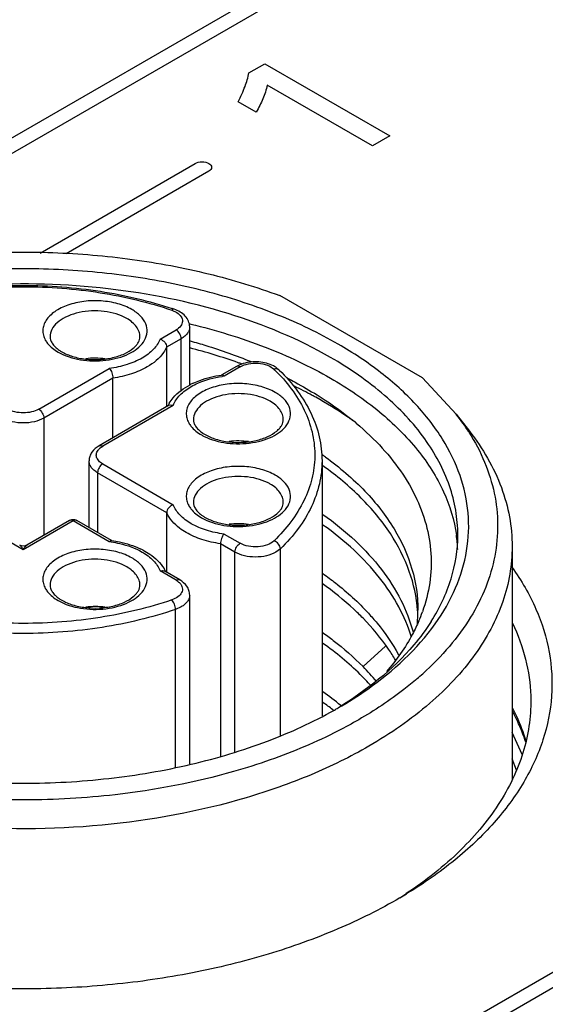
# Model space of a CAD drawing. Header units: inches. Extents: x 0 to 34, y 0 to 22.
# Tile 43 of 71: x 27.1 to 27.385, y 18.203 to 18.738. Entities that reach past the tile are written whole.
import ezdxf

# ---------------------------------------------------------------- set-up
doc = ezdxf.new("R2010")
doc.units = ezdxf.units.IN
doc.header["$LTSCALE"] = 1.87
doc.header["$MEASUREMENT"] = 0
doc.layers.get('0').update_dxf_attribs({"linetype": 'CONTINUOUS'})

msp = doc.modelspace()

# ---------------------------------------------------------------- linework, layer by layer
at = {"color": 40, "linetype": 'CONTINUOUS'}
for p, q in [((26.9948139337, 18.6158094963), (27.6089676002, 18.9704141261)), ((27.6163332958, 18.9661612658), (27.0021796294, 18.6115566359)), ((27.0837110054, 18.0438939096), (28.6008527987, 18.9198725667)), ((28.6082184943, 18.9156197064), (27.0910767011, 18.0396410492)), ((27.2241149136, 18.7091705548), (27.2328516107, 18.7142150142)), ((27.2328516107, 18.7142150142), (27.3007731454, 18.6749979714)), ((27.2913548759, 18.6695599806), (27.2341322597, 18.7025996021)), ((27.2281434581, 18.6878064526), (27.218327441, 18.6934740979)), ((27.3007731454, 18.6749979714), (27.2913548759, 18.6695599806)), ((27.1107005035, 18.6112853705), (27.1950596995, 18.659993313)), ((27.2024253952, 18.6557404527), (27.1248191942, 18.6109316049))]:
    msp.add_line(p, q, dxfattribs=at)
at = {"color": 7, "linetype": 'CONTINUOUS'}
for p, q in [((27.3185638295, 18.543372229), (27.2409638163, 18.5881775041)), ((27.1823119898, 18.5802122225), (27.1850843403, 18.5788996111)), ((27.1920397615, 18.5728274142), (27.1925978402, 18.5726933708)), ((27.1759459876, 18.5644974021), (27.1846474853, 18.5695215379)), ((27.1920438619, 18.5393946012), (27.1920438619, 18.5711292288)), ((27.1874313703, 18.5646997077), (27.1795214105, 18.560132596)), ((27.1874313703, 18.5366492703), (27.1874313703, 18.5646997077)), ((27.1795214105, 18.560132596), (27.1795214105, 18.5277089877)), ((27.2211844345, 18.5512041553), (27.2189926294, 18.5503931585)), ((27.10994684, 18.5263903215), (27.1483433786, 18.5485600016)), ((27.2174774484, 18.5496243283), (27.2095543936, 18.5450496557)), ((27.2194460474, 18.5494292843), (27.2107445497, 18.5444051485)), ((27.2407107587, 18.5476845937), (27.2387992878, 18.5492053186)), ((27.1503357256, 18.5432811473), (27.112730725, 18.5215684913)), ((27.1503357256, 18.510857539), (27.1503357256, 18.5432811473)), ((27.3185638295, 18.543372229), (27.3369962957, 18.5236937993)), ((27.180609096, 18.5283370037), (27.142776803, 18.5064931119)), ((27.1831419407, 18.528467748), (27.1447454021, 18.5062980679)), ((27.1817558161, 18.5286595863), (27.180609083, 18.528336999)), ((27.1831419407, 18.528467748), (27.1817558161, 18.5286595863)), ((27.3369963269, 18.5236938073), (27.3441841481, 18.5144148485)), ((27.112730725, 18.5215684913), (27.112730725, 18.4578009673)), ((27.1373490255, 18.4620715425), (27.1373490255, 18.4982614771)), ((27.1447454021, 18.4966537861), (27.1831419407, 18.474484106)), ((27.2639967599, 18.4982614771), (27.2639967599, 18.3596932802)), ((27.1419615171, 18.4918319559), (27.1419615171, 18.4594083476)), ((27.1795665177, 18.4701192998), (27.1419615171, 18.4918319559)), ((27.1795665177, 18.4376956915), (27.1795665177, 18.4701192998)), ((27.1015951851, 18.4500397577), (27.0744523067, 18.4657117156)), ((27.1287380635, 18.4657117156), (27.1015951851, 18.4500397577)), ((27.1267694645, 18.4659067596), (27.1035636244, 18.4525079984)), ((27.1483433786, 18.4543918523), (27.1287380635, 18.4657117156)), ((27.1294023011, 18.4663778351), (27.1307066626, 18.4659067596)), ((27.1495335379, 18.4550363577), (27.1307066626, 18.4659067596)), ((27.2107445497, 18.4585467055), (27.2194460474, 18.4535225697)), ((27.2087522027, 18.4532678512), (27.2087522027, 18.3377026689)), ((27.2166621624, 18.4487007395), (27.2087522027, 18.4532678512)), ((27.2166621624, 18.3401376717), (27.2166621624, 18.4487007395)), ((27.2413496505, 18.4504987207), (27.2389332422, 18.4487007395)), ((27.2413496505, 18.3489222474), (27.2413496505, 18.4504987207)), ((27.3673432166, 18.451767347), (27.3673432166, 18.3251345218)), ((27.1759459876, 18.4384544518), (27.1773313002, 18.4386463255)), ((27.1846474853, 18.4334303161), (27.1759459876, 18.4384544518)), ((27.1773313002, 18.4386463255), (27.1784788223, 18.4383237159)), ((27.1866160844, 18.4336253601), (27.1784788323, 18.4383237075)), ((27.1920438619, 18.3336813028), (27.1920438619, 18.4253937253)), ((27.1874313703, 18.4189642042), (27.1843173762, 18.4175690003)), ((27.1843173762, 18.331821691), (27.1843173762, 18.4175690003)), ((27.2985351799, 18.3976399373), (27.2862819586, 18.3864596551)), ((27.2702170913, 18.3627527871), (27.2698735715, 18.3630173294)), ((27.3727676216, 18.3386178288), (27.3673432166, 18.3506304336)), ((27.3697306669, 18.3301299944), (27.3673432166, 18.3363254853)), ((27.3098103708, 18.2630805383), (27.3096395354, 18.2629671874))]:
    msp.add_line(p, q, dxfattribs=at)
msp.add_lwpolyline([(27.1035638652, 18.4525081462), (27.1020807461, 18.4520106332), (27.1006265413, 18.4521015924), (27.0996264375, 18.4525081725)], dxfattribs=at)
for centre, radius, start, end in [((27.1155256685, 18.3815778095), 0.2104542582, 71.1317265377, 71.4196328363), ((27.1456360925, 18.5545863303), 0.0244139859, 60.0363711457, 63.8974542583), ((27.1345196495, 18.5816813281), 0.028014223, 240.0308497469, 243.3966235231), ((27.1329023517, 18.5756855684), 0.0208598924, 235.7391258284, 240.0691056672), ((27.1080470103, 18.2392717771), 0.3313112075, 70.5498561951, 75.2976922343), ((27.1405686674, 18.5123104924), 0.0418397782, 82.3446730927, 96.9543085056), ((27.2255254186, 18.5356411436), 0.016133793, 113.8857010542, 119.9224196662), ((27.1132272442, 18.2542804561), 0.3154341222, 70.1579148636, 70.5293160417), ((27.2181707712, 18.4826424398), 0.0629543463, 97.8443443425, 98.0747637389), ((27.2306254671, 18.5366707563), 0.0149641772, 56.8915244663, 62.0811998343), ((27.1702453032, 18.4786531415), 0.0969830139, 44.4361456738, 45.7149053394), ((27.2118071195, 18.502591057), 0.0419348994, 115.1055333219, 117.7818991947), ((27.2181978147, 18.4856556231), 0.0592204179, 97.2302110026, 98.2453736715), ((27.138701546, 18.312720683), 0.2516372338, 61.5137561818, 63.977945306), ((27.1977616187, 18.5195251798), 0.0196454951, 148.6792201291, 152.81794532), ((27.2235848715, 18.5095796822), 0.0244139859, 60.0363711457, 63.8974542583), ((27.1435660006, 18.3217518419), 0.2413793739, 61.00736038, 61.5061917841), ((27.1971047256, 18.5198698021), 0.0189037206, 152.8375874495, 154.1115867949), ((27.2374575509, 18.4465084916), 0.1259584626, 32.3599532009, 37.7910650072), ((27.2108511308, 18.5306789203), 0.0208598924, 235.7391258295, 240.0691056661), ((27.2124684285, 18.53667468), 0.028014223, 240.030849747, 243.3966235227), ((27.2185174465, 18.4673038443), 0.0418397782, 82.3446730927, 96.9543085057), ((27.1585429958, 18.3521537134), 0.1829913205, 54.1065217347, 54.7633204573), ((27.2235848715, 18.4645730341), 0.0244139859, 60.0363711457, 63.8974542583), ((27.2124684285, 18.4916680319), 0.028014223, 240.0308497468, 243.3966235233), ((27.2108511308, 18.4856722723), 0.0208598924, 235.7391258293, 240.0691056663), ((27.2185174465, 18.4222971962), 0.0418397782, 82.3446730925, 96.9543085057), ((27.1408898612, 18.3956403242), 0.0592224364, 81.7545523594, 82.7697906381), ((27.1409174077, 18.3926311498), 0.0629523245, 81.9251931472, 82.1556288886), ((27.2582448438, 18.4467780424), 0.0795722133, 2.4828139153, 8.0417201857), ((27.1472710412, 18.4125570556), 0.0419577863, 62.2967057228, 64.8567855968), ((27.1456360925, 18.419566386), 0.0244139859, 60.0363711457, 63.8974542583), ((27.1613257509, 18.4295115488), 0.0196461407, 27.1821332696, 31.3199734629), ((27.1619829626, 18.429856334), 0.0189040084, 25.8879990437, 27.1624964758), ((27.1345196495, 18.4466613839), 0.028014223, 240.0308497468, 243.3966235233), ((27.1329023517, 18.4406656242), 0.0208598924, 235.7391258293, 240.0691056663), ((27.1405686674, 18.3772905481), 0.0418397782, 82.3446730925, 96.9543085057), ((27.2381666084, 18.4112779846), 0.0779940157, 2.0249304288, 4.2159350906), ((27.2389849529, 18.4170784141), 0.0771767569, 357.7336709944, 0.0135206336), ((27.2386192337, 18.4170981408), 0.0775429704, 354.5386268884, 357.7297925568), ((27.2355613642, 18.445977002), 0.0881678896, 336.8325815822, 340.2965094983), ((27.192108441, 18.2943490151), 0.1317308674, 39.6470325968, 44.3655426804), ((27.2021327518, 18.5119716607), 0.1741737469, 310.7176236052, 312.0272327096), ((27.1629939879, 18.2297580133), 0.1753745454, 50.645110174, 54.6371497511), ((27.1618881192, 18.2223992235), 0.1772972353, 52.4781089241, 54.6374076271), ((27.1577760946, 18.5632799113), 0.2300532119, 299.3992519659, 299.9956067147), ((27.2657709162, 18.3081049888), 0.1152652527, 24.7876970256, 28.0958146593), ((27.1786066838, 18.4606573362), 0.2371729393, 302.5808121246, 303.5371867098), ((27.1727037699, 18.4888009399), 0.2642925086, 300.3761537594, 301.2775256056)]:
    msp.add_arc(centre, radius, start, end, dxfattribs=at)
at = {"color": 40, "linetype": 'CONTINUOUS'}
for points, knots in [([(27.218327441, 18.6934740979), (27.219827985, 18.6962434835), (27.2221588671, 18.701432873), (27.2237609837, 18.706724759), (27.2241149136, 18.7091705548)], [0, 0, 0, 0, 0.5417684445, 1, 1, 1, 1]), ([(27.2341322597, 18.7025996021), (27.2337422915, 18.7000564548), (27.2320211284, 18.6950620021), (27.2296258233, 18.6901754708), (27.2281434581, 18.6878064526)], [0, 0, 0, 0, 0.5033719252, 1, 1, 1, 1]), ([(27.2024253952, 18.659993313), (27.2033648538, 18.6594508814), (27.2045359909, 18.6578669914), (27.2033650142, 18.6562829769), (27.2024253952, 18.6557404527)], [0, 0, 0, 0, 0.4999573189, 1, 1, 1, 1])]:
    msp.add_open_spline(points, degree=3, knots=knots, dxfattribs=at)
msp.add_open_spline([(27.1950596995, 18.659993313), (27.1959992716, 18.6605358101), (27.1987425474, 18.6612123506), (27.2014858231, 18.6605358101), (27.2024253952, 18.659993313)], degree=3, dxfattribs=at)
at = {"color": 7, "linetype": 'CONTINUOUS'}
for points, knots in [([(26.9192507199, 18.568185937), (26.929969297, 18.5743747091), (26.9531547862, 18.585517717), (26.9907480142, 18.5981189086), (27.0314562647, 18.6069160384), (27.0741328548, 18.6116585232), (27.1175819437, 18.6122166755), (27.1605826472, 18.6085724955), (27.2019196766, 18.6008323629), (27.2283477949, 18.5928565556), (27.2409638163, 18.5881775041)], [0, 0, 0, 0, 0.1120242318, 0.2319800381, 0.358118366, 0.4882600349, 0.619988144, 0.7507932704, 0.8782113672, 1, 1, 1, 1]), ([(27.2728041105, 18.5617564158), (27.2623029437, 18.5678196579), (27.2395214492, 18.578678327), (27.2025338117, 18.5907650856), (27.1624722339, 18.5989548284), (27.120559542, 18.6029942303), (27.0780681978, 18.6027635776), (27.0362938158, 18.5982687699), (26.9965069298, 18.5896464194), (26.9599105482, 18.5771541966), (26.9276005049, 18.5611551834), (26.9005355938, 18.5420902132), (26.8795342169, 18.5204417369), (26.8653245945, 18.4967187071), (26.8586173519, 18.4715708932), (26.8599241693, 18.4460091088), (26.8691214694, 18.4212386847), (26.8795993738, 18.4065478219), (26.8857381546, 18.3995719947)], [0, 0, 0, 0, 0.0658154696, 0.1364387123, 0.2107361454, 0.2873006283, 0.3645804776, 0.4409746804, 0.5149406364, 0.5850968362, 0.650340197, 0.7099854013, 0.7639373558, 0.8128899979, 0.8584721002, 0.9031295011, 0.9495644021, 1, 1, 1, 1]), ([(27.268628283, 18.5545236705), (27.2511434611, 18.5646191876), (27.2115536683, 18.5809549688), (27.1470262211, 18.5938684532), (27.0787877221, 18.5957545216), (27.0225045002, 18.5878581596), (26.9805024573, 18.575757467), (26.9520858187, 18.5643077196), (26.9268410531, 18.5505764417), (26.9052952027, 18.5348314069), (26.8879074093, 18.5173692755), (26.8750786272, 18.498498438), (26.8671725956, 18.4785922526), (26.865374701, 18.4648059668), (26.8653747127, 18.4580808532)], [0, 0, 0, 0, 0.1286231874, 0.2701513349, 0.4172398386, 0.5615206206, 0.6301712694, 0.6953098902, 0.7563057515, 0.8127882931, 0.8647310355, 0.9125452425, 0.9571568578, 1, 1, 1, 1]), ([(27.0206067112, 18.5810626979), (27.0333067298, 18.5853319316), (27.0601395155, 18.5916430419), (27.1015952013, 18.594742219), (27.1430508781, 18.5916430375), (27.1698836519, 18.5853319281), (27.1825836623, 18.5810626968)], [0, 0, 0, 0, 0.2444042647, 0.5000001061, 0.7555958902, 1, 1, 1, 1]), ([(27.0208783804, 18.5802122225), (27.0335017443, 18.5845264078), (27.0602416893, 18.5909011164), (27.1015951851, 18.5940308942), (27.1429486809, 18.5909011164), (27.1696886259, 18.5845264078), (27.1823119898, 18.5802122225)], [0, 0, 0, 0, 0.2440600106, 0.5, 0.7559399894, 1, 1, 1, 1]), ([(27.1606135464, 18.5805590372), (27.1582232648, 18.5819391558), (27.1527484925, 18.5840877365), (27.1438753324, 18.5855329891), (27.1346547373, 18.585289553), (27.1260458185, 18.5833792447), (27.1198187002, 18.5804214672), (27.1160247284, 18.5773241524), (27.1139625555, 18.5748486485), (27.112631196, 18.5721811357), (27.1120953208, 18.5693919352), (27.1123928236, 18.5665879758), (27.113106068, 18.5648394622), (27.113566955, 18.5640063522)], [0, 0, 0, 0, 0.1342877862, 0.2826410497, 0.4349787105, 0.5802452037, 0.7090813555, 0.765826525, 0.8173968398, 0.8646821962, 0.9093527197, 0.9536774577, 1, 1, 1, 1]), ([(27.1563777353, 18.5765102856), (27.1545136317, 18.5774250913), (27.1504015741, 18.5788731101), (27.1438265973, 18.5799248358), (27.1370003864, 18.5799002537), (27.130446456, 18.5787981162), (27.1246538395, 18.5767006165), (27.1200441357, 18.5737399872), (27.116944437, 18.5700572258), (27.116160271, 18.5671295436), (27.1161601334, 18.5657714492)], [0, 0, 0, 0, 0.1326696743, 0.2762689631, 0.4236221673, 0.5668733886, 0.6988839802, 0.8146550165, 0.9132289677, 1, 1, 1, 1]), ([(27.1675492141, 18.5639654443), (27.1682981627, 18.5653065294), (27.1692867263, 18.5683198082), (27.1683831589, 18.5731377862), (27.1652930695, 18.5774059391), (27.1623122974, 18.5795781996), (27.1606135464, 18.5805590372)], [0, 0, 0, 0, 0.2298405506, 0.4552566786, 0.7064859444, 1, 1, 1, 1]), ([(27.1835851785, 18.5807231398), (27.1834949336, 18.5807539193), (27.1830099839, 18.5808044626), (27.1825817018, 18.5804753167), (27.1823119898, 18.5802122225)], [0, 0, 0, 0, 0.201956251, 1, 1, 1, 1]), ([(27.1920438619, 18.5711292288), (27.1920438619, 18.5722132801), (27.1915719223, 18.5744174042), (27.1896603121, 18.5772144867), (27.1869003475, 18.5793571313), (27.1847339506, 18.5803306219), (27.1835852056, 18.5807232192)], [0, 0, 0, 0, 0.2389669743, 0.480859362, 0.7323916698, 1, 1, 1, 1]), ([(27.1850843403, 18.5788996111), (27.185976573, 18.5783261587), (27.1871689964, 18.5772812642), (27.1880116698, 18.5754941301), (27.1882373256, 18.5736873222), (27.1872249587, 18.5713112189), (27.1855949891, 18.5700686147), (27.1846474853, 18.5695215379)], [0, 0, 0, 0, 0.2691904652, 0.3853062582, 0.4950488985, 0.7223134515, 1, 1, 1, 1]), ([(27.1649790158, 18.5657714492), (27.16497911, 18.5667012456), (27.1646352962, 18.5686392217), (27.1631663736, 18.5713393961), (27.1608440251, 18.5737803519), (27.1589007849, 18.5751187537), (27.1578296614, 18.575737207)], [0, 0, 0, 0, 0.2177896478, 0.4509252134, 0.7102888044, 1, 1, 1, 1]), ([(27.1925978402, 18.5726933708), (27.2063405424, 18.5693806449), (27.232474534, 18.5613980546), (27.257277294, 18.5498270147), (27.268628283, 18.5432730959)], [0, 0, 0, 0, 0.5188876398, 1, 1, 1, 1]), ([(27.1874313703, 18.5646997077), (27.1874313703, 18.5656538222), (27.1867793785, 18.5675378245), (27.1854737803, 18.5690444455), (27.1846474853, 18.5695215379)], [0, 0, 0, 0, 0.4999936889, 1, 1, 1, 1]), ([(27.1920438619, 18.5711292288), (27.1920438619, 18.5705293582), (27.1918221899, 18.5692790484), (27.1908743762, 18.5675369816), (27.1893760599, 18.5659622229), (27.1881223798, 18.5650986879), (27.1874313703, 18.5646997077)], [0, 0, 0, 0, 0.2177903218, 0.4509221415, 0.7103047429, 1, 1, 1, 1]), ([(27.113566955, 18.5640063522), (27.1139195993, 18.5633689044), (27.1157320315, 18.5606916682), (27.1183691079, 18.5586578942), (27.1205256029, 18.557412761)], [0, 0, 0, 0, 0.2263350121, 1, 1, 1, 1]), ([(27.1161601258, 18.5657714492), (27.1161601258, 18.5651944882), (27.1163625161, 18.5639337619), (27.1173002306, 18.5620512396), (27.1189165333, 18.5601349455), (27.1203436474, 18.5590011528), (27.1211590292, 18.5584452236)], [0, 0, 0, 0, 0.1882340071, 0.4090674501, 0.6780340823, 1, 1, 1, 1]), ([(27.1219745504, 18.5566330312), (27.1258113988, 18.55470874), (27.1346025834, 18.5523633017), (27.1458466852, 18.5525084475), (27.1545128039, 18.5545526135), (27.1614762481, 18.5574664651), (27.1659250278, 18.561057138), (27.1675492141, 18.5639654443)], [0, 0, 0, 0, 0.2605149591, 0.5406583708, 0.6746764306, 0.797826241, 1, 1, 1, 1]), ([(27.1224942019, 18.557607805), (27.1243322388, 18.5565465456), (27.1285540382, 18.554815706), (27.1354762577, 18.5534245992), (27.1428716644, 18.5531954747), (27.1500569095, 18.5541588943), (27.1563566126, 18.5561959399), (27.1606422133, 18.5587008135), (27.1630260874, 18.5610249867), (27.1644597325, 18.5630353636), (27.1649790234, 18.5647368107), (27.1649790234, 18.5657714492)], [0, 0, 0, 0, 0.1320157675, 0.2810324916, 0.4371876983, 0.5901246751, 0.7296956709, 0.8467971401, 0.8948218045, 0.9356447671, 1, 1, 1, 1]), ([(27.1759459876, 18.5644974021), (27.175162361, 18.5624384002), (27.1723607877, 18.5583730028), (27.1684443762, 18.5555070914), (27.1662052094, 18.5542118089)], [0, 0, 0, 0, 0.4599429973, 1, 1, 1, 1]), ([(27.1759459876, 18.5644974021), (27.1769124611, 18.5641919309), (27.1786055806, 18.5630156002), (27.1795214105, 18.5610831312), (27.1795214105, 18.560132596)], [0, 0, 0, 0, 0.5160539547, 1, 1, 1, 1]), ([(27.1923199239, 18.5635330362), (27.1951848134, 18.5627336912), (27.2063691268, 18.5594491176), (27.2173750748, 18.5555475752), (27.2254127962, 18.552265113)], [0, 0, 0, 0, 0.2551646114, 1, 1, 1, 1]), ([(27.3255431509, 18.4097576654), (27.3298771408, 18.4158461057), (27.3371991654, 18.4285167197), (27.3434460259, 18.4491461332), (27.3442913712, 18.4701840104), (27.3396881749, 18.4910047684), (27.3298464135, 18.5110500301), (27.3151043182, 18.5298955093), (27.2958465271, 18.5471947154), (27.2808687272, 18.5571000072), (27.2728041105, 18.5617564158)], [0, 0, 0, 0, 0.1217400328, 0.2362950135, 0.3477787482, 0.4609027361, 0.5800536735, 0.7085367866, 0.8483047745, 1, 1, 1, 1]), ([(27.1795214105, 18.560132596), (27.1790695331, 18.5590919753), (27.1765457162, 18.5546618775), (27.1723935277, 18.5513593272), (27.1689916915, 18.5493914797)], [0, 0, 0, 0, 0.2240098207, 1, 1, 1, 1]), ([(27.1662052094, 18.5542118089), (27.1636176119, 18.5527149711), (27.1577762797, 18.5502698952), (27.1516027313, 18.5489735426), (27.1483433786, 18.5485600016)], [0, 0, 0, 0, 0.4764027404, 1, 1, 1, 1]), ([(27.2194460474, 18.5494292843), (27.2208345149, 18.550230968), (27.2241043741, 18.5513161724), (27.229225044, 18.5515940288), (27.2340888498, 18.5506402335), (27.2369346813, 18.549082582), (27.2379616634, 18.5480807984)], [0, 0, 0, 0, 0.2461221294, 0.5180210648, 0.7797636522, 1, 1, 1, 1]), ([(27.2376319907, 18.5498932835), (27.2352041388, 18.5511822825), (27.2296053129, 18.5525626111), (27.2239092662, 18.5520280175), (27.2211844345, 18.5512041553)], [0, 0, 0, 0, 0.4912570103, 1, 1, 1, 1]), ([(27.3378152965, 18.4580808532), (27.3378152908, 18.4625532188), (27.3370379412, 18.4716009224), (27.3323385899, 18.4897395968), (27.3202740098, 18.5119796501), (27.2978052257, 18.5355825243), (27.2789973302, 18.5485367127), (27.268628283, 18.5545236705)], [0, 0, 0, 0, 0.1081665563, 0.2183704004, 0.451375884, 0.710418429, 1, 1, 1, 1]), ([(27.1483433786, 18.5485600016), (27.1489726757, 18.5478962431), (27.1498675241, 18.5461576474), (27.1503357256, 18.544272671), (27.1503357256, 18.5432811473)], [0, 0, 0, 0, 0.4798364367, 1, 1, 1, 1]), ([(27.1689916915, 18.5493914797), (27.1662780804, 18.5478217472), (27.1601817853, 18.5452222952), (27.1537377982, 18.5437736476), (27.1503357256, 18.5432811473)], [0, 0, 0, 0, 0.4769787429, 1, 1, 1, 1]), ([(27.1940146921, 18.5405642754), (27.1951661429, 18.5411041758), (27.2000841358, 18.54315211), (27.205316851, 18.5444035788), (27.2093278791, 18.5449726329)], [0, 0, 0, 0, 0.2389176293, 1, 1, 1, 1]), ([(27.2107445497, 18.5444051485), (27.2106489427, 18.5445059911), (27.2103330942, 18.5448060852), (27.2098815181, 18.545049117), (27.209578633, 18.5450076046)], [0, 0, 0, 0, 0.3124969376, 1, 1, 1, 1]), ([(27.2194460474, 18.5494292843), (27.2191204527, 18.5496172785), (27.2184698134, 18.5498876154), (27.2177431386, 18.5497777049), (27.2174775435, 18.5496243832)], [0, 0, 0, 0, 0.550756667, 1, 1, 1, 1]), ([(27.240710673, 18.5476845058), (27.2403926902, 18.5479947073), (27.2394413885, 18.5484100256), (27.238451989, 18.548248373), (27.2379616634, 18.5480807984)], [0, 0, 0, 0, 0.4615840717, 1, 1, 1, 1]), ([(27.2394941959, 18.5465523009), (27.2458162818, 18.5401037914), (27.2538477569, 18.5291959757), (27.259310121, 18.5127891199), (27.2605187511, 18.5005740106), (27.2588952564, 18.488379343), (27.2528738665, 18.4720290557), (27.2444944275, 18.4612435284), (27.2379616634, 18.4548710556)], [0, 0, 0, 0, 0.2618637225, 0.3817502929, 0.4980570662, 0.6146560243, 0.7353679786, 1, 1, 1, 1]), ([(27.2407107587, 18.5476845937), (27.2443295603, 18.5441545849), (27.2508549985, 18.5367815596), (27.2583346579, 18.5244923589), (27.2629496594, 18.5115626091), (27.2639967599, 18.5026431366), (27.2639967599, 18.4982614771)], [0, 0, 0, 0, 0.2705913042, 0.524280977, 0.7654690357, 1, 1, 1, 1]), ([(27.1809790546, 18.5297374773), (27.1815935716, 18.5307481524), (27.1845988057, 18.5348358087), (27.1888385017, 18.5378877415), (27.1922609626, 18.5396920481)], [0, 0, 0, 0, 0.2341418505, 1, 1, 1, 1]), ([(27.2385623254, 18.5355523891), (27.2361720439, 18.5369325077), (27.2306972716, 18.5390810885), (27.2218241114, 18.540526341), (27.2126035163, 18.5402829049), (27.2039945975, 18.5383725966), (27.1977674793, 18.5354148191), (27.1939735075, 18.5323175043), (27.1919113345, 18.5298420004), (27.190579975, 18.5271744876), (27.1900440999, 18.5243852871), (27.1903416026, 18.5215813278), (27.1910548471, 18.5198328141), (27.1915157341, 18.5189997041)], [0, 0, 0, 0, 0.1342877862, 0.2826410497, 0.4349787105, 0.5802452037, 0.7090813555, 0.765826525, 0.8173968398, 0.8646821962, 0.9093527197, 0.9536774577, 1, 1, 1, 1]), ([(27.1928827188, 18.5387533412), (27.1940723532, 18.5394415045), (27.1993763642, 18.5420953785), (27.2052052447, 18.5436117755), (27.2097048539, 18.5442638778)], [0, 0, 0, 0, 0.2321139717, 1, 1, 1, 1]), ([(27.2452540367, 18.5431820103), (27.2466440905, 18.54247066), (27.2520790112, 18.539621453), (27.2574003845, 18.5365542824), (27.2612851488, 18.534137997)], [0, 0, 0, 0, 0.2544640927, 1, 1, 1, 1]), ([(27.268628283, 18.5432730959), (27.277977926, 18.5378747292), (27.2950992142, 18.5262781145), (27.3162098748, 18.5054884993), (27.3308258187, 18.4826530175), (27.3358862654, 18.4660449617), (27.3370345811, 18.4579097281)], [0, 0, 0, 0, 0.2867682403, 0.5464115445, 0.7817704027, 1, 1, 1, 1]), ([(27.1831419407, 18.528467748), (27.1839255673, 18.5305267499), (27.1867271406, 18.5345921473), (27.1906435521, 18.5374580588), (27.1928827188, 18.5387533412)], [0, 0, 0, 0, 0.4599429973, 1, 1, 1, 1]), ([(27.2343265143, 18.5315036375), (27.2324624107, 18.5324184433), (27.2283503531, 18.533866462), (27.2217753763, 18.5349181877), (27.2149491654, 18.5348936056), (27.208395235, 18.5337914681), (27.2026026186, 18.5316939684), (27.1979929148, 18.5287333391), (27.194893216, 18.5250505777), (27.19410905, 18.5221228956), (27.1941089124, 18.5207648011)], [0, 0, 0, 0, 0.1326696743, 0.2762689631, 0.4236221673, 0.5668733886, 0.6988839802, 0.8146550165, 0.9132289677, 1, 1, 1, 1]), ([(27.2454979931, 18.5189587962), (27.2462469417, 18.5202998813), (27.2472355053, 18.5233131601), (27.246331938, 18.5281311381), (27.2432418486, 18.5323992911), (27.2402610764, 18.5345715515), (27.2385623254, 18.5355523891)], [0, 0, 0, 0, 0.2298405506, 0.4552566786, 0.7064859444, 1, 1, 1, 1]), ([(27.2612851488, 18.534137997), (27.2673145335, 18.5303877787), (27.2786385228, 18.5225036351), (27.2979312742, 18.5053666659), (27.3127499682, 18.4855852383), (27.3209934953, 18.4640697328), (27.3237272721, 18.4479881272), (27.3230542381, 18.4318173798), (27.3203906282, 18.421346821), (27.3185670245, 18.4162509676)], [0, 0, 0, 0, 0.1498317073, 0.2902906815, 0.5440329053, 0.6608852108, 0.7738001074, 0.8857920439, 1, 1, 1, 1]), ([(27.2429277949, 18.5207648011), (27.242927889, 18.5216945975), (27.2425840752, 18.5236325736), (27.2411151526, 18.526332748), (27.2387928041, 18.5287737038), (27.2368495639, 18.5301121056), (27.2357784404, 18.5307305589)], [0, 0, 0, 0, 0.2177896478, 0.4509252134, 0.7102888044, 1, 1, 1, 1]), ([(27.2825833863, 18.5189461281), (27.2808658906, 18.5201880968), (27.2737428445, 18.5251670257), (27.2663088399, 18.5296973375), (27.2605619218, 18.5328820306)], [0, 0, 0, 0, 0.2439055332, 1, 1, 1, 1]), ([(27.10994684, 18.5263903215), (27.10876109, 18.5257056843), (27.1060037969, 18.5247064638), (27.1015951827, 18.5242287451), (27.09718657, 18.5247064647), (27.0944292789, 18.525705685), (27.0932435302, 18.5263903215)], [0, 0, 0, 0, 0.2372539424, 0.5000001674, 0.7627463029, 1, 1, 1, 1]), ([(27.10994684, 18.5263903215), (27.110773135, 18.5259132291), (27.1120787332, 18.5244066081), (27.112730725, 18.5225226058), (27.112730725, 18.5215684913)], [0, 0, 0, 0, 0.5000063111, 1, 1, 1, 1]), ([(27.112730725, 18.5215684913), (27.1111498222, 18.5206556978), (27.1074734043, 18.519323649), (27.1015951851, 18.5186854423), (27.0957169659, 18.519323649), (27.092040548, 18.5206556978), (27.0904596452, 18.5215684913)], [0, 0, 0, 0, 0.2372383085, 0.5, 0.7627616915, 1, 1, 1, 1]), ([(27.1915157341, 18.5189997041), (27.1918683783, 18.5183622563), (27.1936808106, 18.5156850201), (27.196317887, 18.5136512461), (27.1984743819, 18.5124061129)], [0, 0, 0, 0, 0.2263350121, 1, 1, 1, 1]), ([(27.1941089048, 18.5207648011), (27.1941089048, 18.5201878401), (27.1943112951, 18.5189271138), (27.1952490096, 18.5170445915), (27.1968653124, 18.5151282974), (27.1982924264, 18.5139945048), (27.1991078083, 18.5134385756)], [0, 0, 0, 0, 0.1882340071, 0.4090674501, 0.6780340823, 1, 1, 1, 1]), ([(27.1999233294, 18.5116263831), (27.2037601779, 18.5097020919), (27.2125513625, 18.5073566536), (27.2237954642, 18.5075017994), (27.2324615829, 18.5095459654), (27.2394250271, 18.5124598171), (27.2438738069, 18.51605049), (27.2454979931, 18.5189587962)], [0, 0, 0, 0, 0.2605149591, 0.5406583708, 0.6746764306, 0.797826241, 1, 1, 1, 1]), ([(27.200442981, 18.512601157), (27.2022810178, 18.5115398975), (27.2065028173, 18.5098090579), (27.2134250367, 18.5084179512), (27.2208204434, 18.5081888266), (27.2280056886, 18.5091522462), (27.2343053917, 18.5111892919), (27.2385909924, 18.5136941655), (27.2409748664, 18.5160183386), (27.2424085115, 18.5180287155), (27.2429278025, 18.5197301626), (27.2429278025, 18.5207648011)], [0, 0, 0, 0, 0.1320157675, 0.2810324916, 0.4371876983, 0.5901246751, 0.7296956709, 0.8467971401, 0.8948218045, 0.9356447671, 1, 1, 1, 1]), ([(27.3438549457, 18.5139260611), (27.3471428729, 18.5087215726), (27.3527861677, 18.4980174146), (27.3581425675, 18.4809821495), (27.3600443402, 18.4636534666), (27.3584442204, 18.4463138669), (27.3533820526, 18.429239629), (27.3449635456, 18.412679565), (27.3333411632, 18.3968512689), (27.3238914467, 18.3872348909), (27.3187392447, 18.3825907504)], [0, 0, 0, 0, 0.1259073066, 0.246090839, 0.363150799, 0.4800779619, 0.5998784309, 0.7252103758, 0.8581335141, 1, 1, 1, 1]), ([(27.3441838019, 18.5144147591), (27.3513629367, 18.5051459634), (27.360251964, 18.4899615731), (27.3663349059, 18.468080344), (27.3673432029, 18.457157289), (27.3673430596, 18.451767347)], [0, 0, 0, 0, 0.5183056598, 0.7617149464, 1, 1, 1, 1]), ([(27.142776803, 18.5064931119), (27.1412681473, 18.505622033), (27.1391989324, 18.5038864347), (27.137625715, 18.5007977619), (27.1373490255, 18.4991024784), (27.1373490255, 18.4982614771)], [0, 0, 0, 0, 0.5086375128, 0.7544507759, 1, 1, 1, 1]), ([(27.1447454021, 18.4966537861), (27.1439450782, 18.4971158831), (27.1425593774, 18.4981497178), (27.1412486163, 18.5002799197), (27.1412434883, 18.5026607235), (27.1420556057, 18.5039842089), (27.1425680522, 18.5045658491)], [0, 0, 0, 0, 0.2901002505, 0.5335884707, 0.7566622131, 1, 1, 1, 1]), ([(27.1425680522, 18.5045658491), (27.1427120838, 18.5047293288), (27.1433616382, 18.5053961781), (27.1441288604, 18.5059420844), (27.1447454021, 18.5062980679)], [0, 0, 0, 0, 0.2343249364, 1, 1, 1, 1]), ([(27.142776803, 18.5064931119), (27.1430423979, 18.5066464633), (27.1437691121, 18.5067564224), (27.1444197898, 18.5064860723), (27.1447454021, 18.5062980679)], [0, 0, 0, 0, 0.4492417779, 1, 1, 1, 1]), ([(27.1419615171, 18.4918319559), (27.1412705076, 18.4922309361), (27.1400168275, 18.4930944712), (27.1385185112, 18.4946692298), (27.1375706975, 18.4964112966), (27.1373490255, 18.4976616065), (27.1373490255, 18.4982614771)], [0, 0, 0, 0, 0.2896952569, 0.5490778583, 0.7822096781, 1, 1, 1, 1]), ([(27.1447454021, 18.4966537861), (27.1439191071, 18.4961766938), (27.1426135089, 18.4946700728), (27.1419615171, 18.4927860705), (27.1419615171, 18.4918319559)], [0, 0, 0, 0, 0.5000063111, 1, 1, 1, 1]), ([(27.2639966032, 18.4982614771), (27.2639966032, 18.4940697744), (27.2629879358, 18.4855125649), (27.2585305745, 18.4730615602), (27.2512570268, 18.4611383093), (27.24489205, 18.453954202), (27.2413496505, 18.4504987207)], [0, 0, 0, 0, 0.2318983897, 0.4717330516, 0.7262259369, 1, 1, 1, 1]), ([(27.2658271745, 18.5003965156), (27.2735052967, 18.4948396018), (27.2873953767, 18.4830422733), (27.3036733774, 18.4624316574), (27.3138262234, 18.440242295), (27.3161599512, 18.4246545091), (27.3161617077, 18.4170966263)], [0, 0, 0, 0, 0.2819345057, 0.5387587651, 0.775182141, 1, 1, 1, 1]), ([(27.2385623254, 18.490545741), (27.2361720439, 18.4919258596), (27.2306972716, 18.4940744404), (27.2218241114, 18.4955196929), (27.2126035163, 18.4952762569), (27.2039945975, 18.4933659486), (27.1977674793, 18.490408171), (27.1939735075, 18.4873108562), (27.1919113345, 18.4848353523), (27.190579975, 18.4821678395), (27.1900440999, 18.479378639), (27.1903416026, 18.4765746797), (27.1910548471, 18.4748261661), (27.1915157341, 18.4739930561)], [0, 0, 0, 0, 0.1342877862, 0.2826410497, 0.4349787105, 0.5802452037, 0.7090813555, 0.765826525, 0.8173968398, 0.8646821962, 0.9093527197, 0.9536774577, 1, 1, 1, 1]), ([(27.3159495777, 18.4170117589), (27.3154175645, 18.4242303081), (27.3122080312, 18.4389939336), (27.3015106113, 18.4598193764), (27.2853666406, 18.4791730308), (27.2718992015, 18.4903087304), (27.2645004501, 18.4955649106)], [0, 0, 0, 0, 0.2242728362, 0.4614665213, 0.7187890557, 1, 1, 1, 1]), ([(27.2343265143, 18.4864969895), (27.2324624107, 18.4874117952), (27.2283503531, 18.4888598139), (27.2217753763, 18.4899115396), (27.2149491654, 18.4898869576), (27.208395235, 18.4887848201), (27.2026026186, 18.4866873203), (27.1979929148, 18.483726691), (27.194893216, 18.4800439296), (27.19410905, 18.4771162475), (27.1941089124, 18.475758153)], [0, 0, 0, 0, 0.1326696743, 0.2762689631, 0.4236221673, 0.5668733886, 0.6988839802, 0.8146550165, 0.9132289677, 1, 1, 1, 1]), ([(27.2454979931, 18.4739521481), (27.2462469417, 18.4752932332), (27.2472355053, 18.478306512), (27.246331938, 18.48312449), (27.2432418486, 18.487392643), (27.2402610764, 18.4895649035), (27.2385623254, 18.490545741)], [0, 0, 0, 0, 0.2298405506, 0.4552566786, 0.7064859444, 1, 1, 1, 1]), ([(27.2429277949, 18.475758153), (27.242927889, 18.4766879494), (27.2425840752, 18.4786259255), (27.2411151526, 18.4813260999), (27.2387928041, 18.4837670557), (27.2368495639, 18.4851054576), (27.2357784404, 18.4857239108)], [0, 0, 0, 0, 0.2177896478, 0.4509252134, 0.7102888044, 1, 1, 1, 1]), ([(27.1941089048, 18.475758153), (27.1941089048, 18.4751811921), (27.1943112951, 18.4739204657), (27.1952490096, 18.4720379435), (27.1968653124, 18.4701216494), (27.1982924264, 18.4689878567), (27.1991078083, 18.4684319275)], [0, 0, 0, 0, 0.1882340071, 0.4090674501, 0.6780340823, 1, 1, 1, 1]), ([(27.200442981, 18.4675945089), (27.2022810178, 18.4665332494), (27.2065028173, 18.4648024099), (27.2134250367, 18.4634113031), (27.2208204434, 18.4631821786), (27.2280056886, 18.4641455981), (27.2343053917, 18.4661826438), (27.2385909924, 18.4686875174), (27.2409748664, 18.4710116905), (27.2424085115, 18.4730220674), (27.2429278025, 18.4747235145), (27.2429278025, 18.475758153)], [0, 0, 0, 0, 0.1320157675, 0.2810324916, 0.4371876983, 0.5901246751, 0.7296956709, 0.8467971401, 0.8948218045, 0.9356447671, 1, 1, 1, 1]), ([(27.1831419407, 18.474484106), (27.1821754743, 18.474178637), (27.1804823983, 18.4730022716), (27.1795665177, 18.4710698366), (27.1795665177, 18.4701192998)], [0, 0, 0, 0, 0.5160516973, 1, 1, 1, 1]), ([(27.1901359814, 18.4593552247), (27.1889019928, 18.4600670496), (27.1846682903, 18.4628266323), (27.1810194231, 18.466773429), (27.1795665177, 18.4701192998)], [0, 0, 0, 0, 0.2808551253, 1, 1, 1, 1]), ([(27.1929305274, 18.4641709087), (27.1906801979, 18.4654677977), (27.1867443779, 18.4683386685), (27.1839283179, 18.4724178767), (27.1831419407, 18.474484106)], [0, 0, 0, 0, 0.5401900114, 1, 1, 1, 1]), ([(27.1915157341, 18.4739930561), (27.1918683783, 18.4733556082), (27.1936808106, 18.470678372), (27.196317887, 18.468644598), (27.1984743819, 18.4673994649)], [0, 0, 0, 0, 0.2263350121, 1, 1, 1, 1]), ([(27.1999233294, 18.466619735), (27.2037601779, 18.4646954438), (27.2125513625, 18.4623500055), (27.2237954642, 18.4624951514), (27.2324615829, 18.4645393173), (27.2394250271, 18.467453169), (27.2438738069, 18.4710438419), (27.2454979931, 18.4739521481)], [0, 0, 0, 0, 0.2605149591, 0.5406583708, 0.6746764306, 0.797826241, 1, 1, 1, 1]), ([(27.1287380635, 18.4657117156), (27.1284124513, 18.46589972), (27.1277617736, 18.4661700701), (27.1270350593, 18.466060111), (27.1267694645, 18.4659067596)], [0, 0, 0, 0, 0.5507582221, 1, 1, 1, 1]), ([(27.1307066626, 18.4659067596), (27.1304410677, 18.466060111), (27.1297143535, 18.4661700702), (27.1290636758, 18.46589972), (27.1287380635, 18.4657117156)], [0, 0, 0, 0, 0.4492417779, 1, 1, 1, 1]), ([(27.264494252, 18.4692108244), (27.2706690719, 18.464824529), (27.2820803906, 18.4556132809), (27.2964713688, 18.4399704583), (27.3072127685, 18.4232496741), (27.3118858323, 18.4112895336), (27.3134704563, 18.4053212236)], [0, 0, 0, 0, 0.2770227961, 0.5344425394, 0.774147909, 1, 1, 1, 1]), ([(27.2087522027, 18.4532678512), (27.2053585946, 18.453759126), (27.1989294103, 18.4552031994), (27.1928457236, 18.4577921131), (27.1901359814, 18.4593552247)], [0, 0, 0, 0, 0.5229304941, 1, 1, 1, 1]), ([(27.2107445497, 18.4585467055), (27.2074954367, 18.4589589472), (27.2013397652, 18.4602499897), (27.1955136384, 18.4626822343), (27.1929305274, 18.4641709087)], [0, 0, 0, 0, 0.5234780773, 1, 1, 1, 1]), ([(27.3126195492, 18.4025124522), (27.3108788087, 18.4082103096), (27.3060244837, 18.4195924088), (27.2953738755, 18.4354947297), (27.2813993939, 18.4503989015), (27.270420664, 18.4592136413), (27.2644997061, 18.4634200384)], [0, 0, 0, 0, 0.226435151, 0.4666503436, 0.7239593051, 1, 1, 1, 1]), ([(27.1483433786, 18.4543918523), (27.1484389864, 18.4544926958), (27.1487548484, 18.4547927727), (27.1492064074, 18.4550358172), (27.1495092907, 18.4549943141)], [0, 0, 0, 0, 0.312500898, 1, 1, 1, 1]), ([(27.1493831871, 18.4542505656), (27.1509395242, 18.4540250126), (27.1567371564, 18.4529466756), (27.162407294, 18.4509288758), (27.1661574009, 18.4487676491)], [0, 0, 0, 0, 0.2665011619, 1, 1, 1, 1]), ([(27.1497600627, 18.4549593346), (27.1511341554, 18.4547643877), (27.1563840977, 18.4538418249), (27.1615287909, 18.4522156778), (27.1650981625, 18.4505392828)], [0, 0, 0, 0, 0.2603220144, 1, 1, 1, 1]), ([(27.2107445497, 18.4585467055), (27.2101152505, 18.4578829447), (27.2092204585, 18.4561443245), (27.2087522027, 18.4542593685), (27.2087522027, 18.4532678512)], [0, 0, 0, 0, 0.479838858, 1, 1, 1, 1]), ([(27.2379616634, 18.4548710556), (27.2369346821, 18.4538692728), (27.2340888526, 18.4523116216), (27.2292250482, 18.4513578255), (27.224104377, 18.4516356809), (27.220834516, 18.4527208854), (27.2194460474, 18.4535225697)], [0, 0, 0, 0, 0.2202361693, 0.4819786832, 0.7538776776, 1, 1, 1, 1]), ([(27.2413496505, 18.4504987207), (27.2413496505, 18.4514301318), (27.2405146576, 18.4533282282), (27.2388993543, 18.4545505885), (27.2379616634, 18.4548710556)], [0, 0, 0, 0, 0.4845165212, 1, 1, 1, 1]), ([(27.3233118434, 18.4110252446), (27.3278899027, 18.4182164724), (27.3351933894, 18.4333529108), (27.3378153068, 18.4500227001), (27.3378152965, 18.4580808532)], [0, 0, 0, 0, 0.5140703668, 1, 1, 1, 1]), ([(27.0996264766, 18.4525081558), (27.099802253, 18.4524067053), (27.1001462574, 18.452103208), (27.1008321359, 18.4512953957), (27.1012882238, 18.4505640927), (27.1015951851, 18.4500397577)], [0, 0, 0, 0, 0.191459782, 0.4268255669, 1, 1, 1, 1]), ([(27.1015951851, 18.4500397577), (27.1018993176, 18.4505657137), (27.1024700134, 18.4514446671), (27.1031734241, 18.4522827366), (27.1035637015, 18.4525080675)], [0, 0, 0, 0, 0.5741353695, 1, 1, 1, 1]), ([(27.1606135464, 18.4455390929), (27.1582232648, 18.4469192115), (27.1527484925, 18.4490677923), (27.1438753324, 18.4505130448), (27.1346547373, 18.4502696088), (27.1260458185, 18.4483593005), (27.1198187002, 18.4454015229), (27.1160247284, 18.4423042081), (27.1139625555, 18.4398287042), (27.112631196, 18.4371611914), (27.1120953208, 18.4343719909), (27.1123928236, 18.4315680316), (27.113106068, 18.429819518), (27.113566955, 18.428986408)], [0, 0, 0, 0, 0.1342877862, 0.2826410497, 0.4349787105, 0.5802452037, 0.7090813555, 0.765826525, 0.8173968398, 0.8646821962, 0.9093527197, 0.9536774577, 1, 1, 1, 1]), ([(27.1661574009, 18.4487676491), (27.1684077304, 18.4474707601), (27.1723435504, 18.4445998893), (27.1751596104, 18.4405206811), (27.1759459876, 18.4384544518)], [0, 0, 0, 0, 0.5401900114, 1, 1, 1, 1]), ([(27.1667769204, 18.4497050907), (27.1679856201, 18.4490700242), (27.1723399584, 18.4465009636), (27.1761867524, 18.4428855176), (27.1781090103, 18.4397239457)], [0, 0, 0, 0, 0.2695470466, 1, 1, 1, 1]), ([(27.2166621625, 18.4487007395), (27.2166621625, 18.4496548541), (27.2173141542, 18.4515388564), (27.2186197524, 18.4530454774), (27.2194460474, 18.4535225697)], [0, 0, 0, 0, 0.4999936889, 1, 1, 1, 1]), ([(27.2389332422, 18.4487007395), (27.2373523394, 18.4477879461), (27.2336759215, 18.4464558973), (27.2277977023, 18.4458176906), (27.2219194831, 18.4464558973), (27.2182430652, 18.4477879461), (27.2166621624, 18.4487007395)], [0, 0, 0, 0, 0.2372383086, 0.5000000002, 0.7627616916, 1, 1, 1, 1]), ([(27.3673430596, 18.451767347), (27.3673429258, 18.4467360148), (27.3664683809, 18.4365574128), (27.361181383, 18.4161515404), (27.3476091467, 18.3911311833), (27.3223314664, 18.3645780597), (27.3011725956, 18.3500045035), (27.2895074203, 18.3432691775)], [0, 0, 0, 0, 0.1081648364, 0.2183691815, 0.4513743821, 0.7104185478, 1, 1, 1, 1]), ([(27.1563777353, 18.4414903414), (27.1545136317, 18.4424051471), (27.1504015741, 18.4438531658), (27.1438265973, 18.4449048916), (27.1370003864, 18.4448803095), (27.130446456, 18.443778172), (27.1246538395, 18.4416806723), (27.1200441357, 18.4387200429), (27.116944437, 18.4350372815), (27.116160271, 18.4321095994), (27.1161601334, 18.430751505)], [0, 0, 0, 0, 0.1326696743, 0.2762689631, 0.4236221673, 0.5668733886, 0.6988839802, 0.8146550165, 0.9132289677, 1, 1, 1, 1]), ([(27.1675492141, 18.4289455), (27.1682981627, 18.4302865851), (27.1692867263, 18.433299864), (27.1683831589, 18.4381178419), (27.1652930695, 18.4423859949), (27.1623122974, 18.4445582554), (27.1606135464, 18.4455390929)], [0, 0, 0, 0, 0.2298405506, 0.4552566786, 0.7064859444, 1, 1, 1, 1]), ([(27.1649790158, 18.430751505), (27.16497911, 18.4316813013), (27.1646352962, 18.4336192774), (27.1631663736, 18.4363194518), (27.1608440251, 18.4387604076), (27.1589007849, 18.4400988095), (27.1578296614, 18.4407172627)], [0, 0, 0, 0, 0.2177896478, 0.4509252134, 0.7102888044, 1, 1, 1, 1]), ([(27.3673763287, 18.4403816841), (27.3724201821, 18.4333041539), (27.3809711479, 18.4185921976), (27.388428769, 18.3946730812), (27.3897638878, 18.3702652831), (27.3849082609, 18.3460552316), (27.3740740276, 18.3226682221), (27.3576220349, 18.3005907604), (27.3359738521, 18.2802164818), (27.3190484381, 18.2684656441), (27.3099201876, 18.2629200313)], [0, 0, 0, 0, 0.1225389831, 0.2379200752, 0.3500742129, 0.463534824, 0.5825846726, 0.710531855, 0.8494046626, 1, 1, 1, 1]), ([(27.1846474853, 18.4334303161), (27.18497308, 18.4336183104), (27.1856237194, 18.4338886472), (27.1863503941, 18.4337787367), (27.1866159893, 18.433625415)], [0, 0, 0, 0, 0.550756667, 1, 1, 1, 1]), ([(27.1846474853, 18.4334303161), (27.1848549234, 18.433310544), (27.1856202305, 18.4328345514), (27.1863245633, 18.4322524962), (27.1867684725, 18.4317613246)], [0, 0, 0, 0, 0.2656813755, 1, 1, 1, 1]), ([(27.1920438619, 18.4253937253), (27.1920438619, 18.4262347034), (27.1917672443, 18.4279299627), (27.190193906, 18.4310185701), (27.1881247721, 18.4327542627), (27.1866160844, 18.4336253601)], [0, 0, 0, 0, 0.2455427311, 0.4913510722, 1, 1, 1, 1]), ([(27.2644934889, 18.4370659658), (27.2668148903, 18.4354169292), (27.275585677, 18.4288741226), (27.2837376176, 18.4214762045), (27.2892113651, 18.4155118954)], [0, 0, 0, 0, 0.2602149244, 1, 1, 1, 1]), ([(27.113566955, 18.428986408), (27.1139195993, 18.4283489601), (27.1157320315, 18.4256717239), (27.1183691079, 18.4236379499), (27.1205256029, 18.4223928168)], [0, 0, 0, 0, 0.2263350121, 1, 1, 1, 1]), ([(27.1161601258, 18.430751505), (27.1161601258, 18.430174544), (27.1163625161, 18.4289138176), (27.1173002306, 18.4270312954), (27.1189165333, 18.4251150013), (27.1203436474, 18.4239812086), (27.1211590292, 18.4234252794)], [0, 0, 0, 0, 0.1882340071, 0.4090674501, 0.6780340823, 1, 1, 1, 1]), ([(27.1219745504, 18.421613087), (27.1258113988, 18.4196887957), (27.1346025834, 18.4173433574), (27.1458466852, 18.4174885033), (27.1545128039, 18.4195326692), (27.1614762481, 18.4224465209), (27.1659250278, 18.4260371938), (27.1675492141, 18.4289455)], [0, 0, 0, 0, 0.2605149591, 0.5406583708, 0.6746764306, 0.797826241, 1, 1, 1, 1]), ([(27.1224942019, 18.4225878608), (27.1243322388, 18.4215266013), (27.1285540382, 18.4197957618), (27.1354762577, 18.418404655), (27.1428716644, 18.4181755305), (27.1500569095, 18.41913895), (27.1563566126, 18.4211759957), (27.1606422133, 18.4236808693), (27.1630260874, 18.4260050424), (27.1644597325, 18.4280154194), (27.1649790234, 18.4297168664), (27.1649790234, 18.430751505)], [0, 0, 0, 0, 0.1320157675, 0.2810324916, 0.4371876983, 0.5901246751, 0.7296956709, 0.8467971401, 0.8948218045, 0.9356447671, 1, 1, 1, 1]), ([(27.1867684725, 18.4317613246), (27.1873885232, 18.4310752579), (27.1881122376, 18.4298136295), (27.1881310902, 18.4279819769), (27.1875243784, 18.4261573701), (27.185568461, 18.4241232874), (27.1834934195, 18.4231433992), (27.1823119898, 18.4227396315)], [0, 0, 0, 0, 0.2275406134, 0.3334534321, 0.4428179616, 0.6927913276, 1, 1, 1, 1]), ([(27.2862819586, 18.4128181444), (27.2846446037, 18.4144934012), (27.2776843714, 18.421260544), (27.2700707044, 18.4273430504), (27.2640558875, 18.4315890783)], [0, 0, 0, 0, 0.2413716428, 1, 1, 1, 1]), ([(27.1823119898, 18.4227396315), (27.1696886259, 18.4184254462), (27.1429486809, 18.4120507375), (27.1015951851, 18.4089209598), (27.0602416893, 18.4120507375), (27.0335017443, 18.4184254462), (27.0208783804, 18.4227396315)], [0, 0, 0, 0, 0.2440600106, 0.5, 0.7559399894, 1, 1, 1, 1]), ([(27.1843173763, 18.4175690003), (27.1843173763, 18.418537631), (27.1839658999, 18.4200032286), (27.1831566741, 18.4217005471), (27.1826114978, 18.4224474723), (27.1823119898, 18.4227396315)], [0, 0, 0, 0, 0.5149557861, 0.7775626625, 1, 1, 1, 1]), ([(27.1920438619, 18.4253937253), (27.1920438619, 18.4247938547), (27.1918221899, 18.4235435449), (27.1908743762, 18.4218014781), (27.1893760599, 18.4202267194), (27.1881223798, 18.4193631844), (27.1874313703, 18.4189642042)], [0, 0, 0, 0, 0.2177903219, 0.4509221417, 0.7103047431, 1, 1, 1, 1]), ([(27.1843173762, 18.4175690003), (27.1713804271, 18.4131476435), (27.1439761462, 18.4066145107), (27.1015951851, 18.4034069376), (27.0592142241, 18.4066145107), (27.0318099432, 18.4131476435), (27.018872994, 18.4175690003)], [0, 0, 0, 0, 0.2440592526, 0.5, 0.7559407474, 1, 1, 1, 1]), ([(27.3233118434, 18.4110252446), (27.3204700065, 18.4065612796), (27.3066515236, 18.3880099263), (27.2880701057, 18.3733930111), (27.2728828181, 18.3641588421)], [0, 0, 0, 0, 0.2294191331, 1, 1, 1, 1]), ([(27.303882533, 18.3900667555), (27.3027111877, 18.392061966), (27.2975701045, 18.400177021), (27.2913761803, 18.4076060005), (27.2862819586, 18.4128181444)], [0, 0, 0, 0, 0.2409582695, 1, 1, 1, 1]), ([(27.2892113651, 18.4155118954), (27.2908445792, 18.4137323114), (27.2969468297, 18.4067059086), (27.302254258, 18.3989701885), (27.3055416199, 18.392913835)], [0, 0, 0, 0, 0.2595437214, 1, 1, 1, 1]), ([(27.3166193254, 18.4112900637), (27.3155885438, 18.4088798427), (27.3108571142, 18.3990253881), (27.3044636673, 18.390007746), (27.2990148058, 18.3837458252)], [0, 0, 0, 0, 0.2400078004, 1, 1, 1, 1]), ([(27.2727874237, 18.3640391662), (27.2782879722, 18.3672144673), (27.2979995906, 18.3797083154), (27.3156776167, 18.3958984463), (27.3255431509, 18.4097576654)], [0, 0, 0, 0, 0.2718488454, 1, 1, 1, 1]), ([(27.367484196, 18.4101194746), (27.3704923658, 18.403848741), (27.3752732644, 18.3909249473), (27.3772321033, 18.377265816), (27.3774475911, 18.3705473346)], [0, 0, 0, 0, 0.5085181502, 1, 1, 1, 1]), ([(27.2640558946, 18.4052305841), (27.266108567, 18.4037815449), (27.2739207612, 18.3980241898), (27.2812549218, 18.391603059), (27.2862819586, 18.3864596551)], [0, 0, 0, 0, 0.2589068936, 1, 1, 1, 1]), ([(27.2904584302, 18.3762009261), (27.2886154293, 18.3782679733), (27.2806473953, 18.3866498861), (27.2716652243, 18.3940405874), (27.2644986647, 18.399130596)], [0, 0, 0, 0, 0.2395727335, 1, 1, 1, 1]), ([(27.3157517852, 18.3799595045), (27.3133903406, 18.3779267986), (27.3033388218, 18.3697262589), (27.2924721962, 18.3625457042), (27.2839396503, 18.3576191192)], [0, 0, 0, 0, 0.2402601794, 1, 1, 1, 1]), ([(27.3774475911, 18.3705473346), (27.3776038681, 18.3656749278), (27.3771333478, 18.3558225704), (27.3740731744, 18.341187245), (27.3686958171, 18.3267972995), (27.3610616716, 18.3127833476), (27.3512461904, 18.2992572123), (27.3349572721, 18.2815678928), (27.3203259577, 18.2700643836), (27.3098103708, 18.2630805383)], [0, 0, 0, 0, 0.1103240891, 0.2221118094, 0.3370823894, 0.4567166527, 0.5821842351, 0.7143186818, 1, 1, 1, 1]), ([(26.932493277, 18.3628469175), (26.944158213, 18.3562750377), (26.9695687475, 18.3446886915), (27.0108243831, 18.3323732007), (27.0553762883, 18.3247975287), (27.1016032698, 18.3222433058), (27.1478300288, 18.3247994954), (27.1923818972, 18.3323765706), (27.2336353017, 18.3446945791), (27.2590443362, 18.3562810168), (27.2707074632, 18.3628529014)], [0, 0, 0, 0, 0.1144848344, 0.2377155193, 0.3672275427, 0.5000061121, 0.6327843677, 0.7622957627, 0.8855286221, 1, 1, 1, 1]), ([(27.3674911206, 18.3639540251), (27.3682495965, 18.3624867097), (27.371104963, 18.356662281), (27.3734510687, 18.3505853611), (27.3748634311, 18.3459617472)], [0, 0, 0, 0, 0.2546541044, 1, 1, 1, 1]), ([(27.2839396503, 18.3576191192), (27.2802721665, 18.35550156), (27.264772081, 18.3470857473), (27.2484522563, 18.3402147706), (27.2358146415, 18.3357669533)], [0, 0, 0, 0, 0.240178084, 1, 1, 1, 1]), ([(27.3747392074, 18.3453983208), (27.37443969, 18.3463249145), (27.3731664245, 18.3500654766), (27.3716636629, 18.3537273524), (27.3704164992, 18.3564307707)], [0, 0, 0, 0, 0.2464674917, 1, 1, 1, 1]), ([(27.2895074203, 18.3432691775), (27.279379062, 18.3374211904), (27.257593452, 18.3267837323), (27.2096194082, 18.3099203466), (27.1436664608, 18.2978348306), (27.0625261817, 18.29756609), (27.008778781, 18.3070436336), (26.9831504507, 18.3144111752)], [0, 0, 0, 0, 0.1114414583, 0.2302739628, 0.483758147, 0.7459060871, 1, 1, 1, 1]), ([(27.1515493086, 18.3168297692), (27.1352744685, 18.3149741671), (27.1024800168, 18.3131118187), (27.0536859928, 18.3156889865), (27.0066014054, 18.3235135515), (26.9765200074, 18.3323263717), (26.9622265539, 18.3376275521)], [0, 0, 0, 0, 0.2558967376, 0.5119089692, 0.7618413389, 1, 1, 1, 1]), ([(27.2358146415, 18.3357669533), (27.229249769, 18.3334564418), (27.2017623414, 18.3247457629), (27.1732724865, 18.3193065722), (27.1515493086, 18.3168297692)], [0, 0, 0, 0, 0.2414555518, 1, 1, 1, 1]), ([(27.3063498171, 18.2607893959), (27.2954854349, 18.2544208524), (27.2720888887, 18.2428211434), (27.2342120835, 18.2292685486), (27.1931784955, 18.219244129), (27.1499678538, 18.2129877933), (27.1056047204, 18.2106459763), (27.0611448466, 18.2122752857), (27.0176535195, 18.2178351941), (26.9894097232, 18.2242067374), (26.9757155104, 18.2280590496)], [0, 0, 0, 0, 0.1110358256, 0.2295198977, 0.3540414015, 0.4828398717, 0.6139294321, 0.7452098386, 0.8745715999, 1, 1, 1, 1])]:
    msp.add_open_spline(points, degree=3, knots=knots, dxfattribs=at)
msp.add_open_spline([(27.1267694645, 18.4659067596), (27.1275415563, 18.4663525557), (27.1285236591, 18.4665289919), (27.1294023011, 18.4663778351)], degree=3, dxfattribs=at)

doc.saveas('drawing.dxf')
